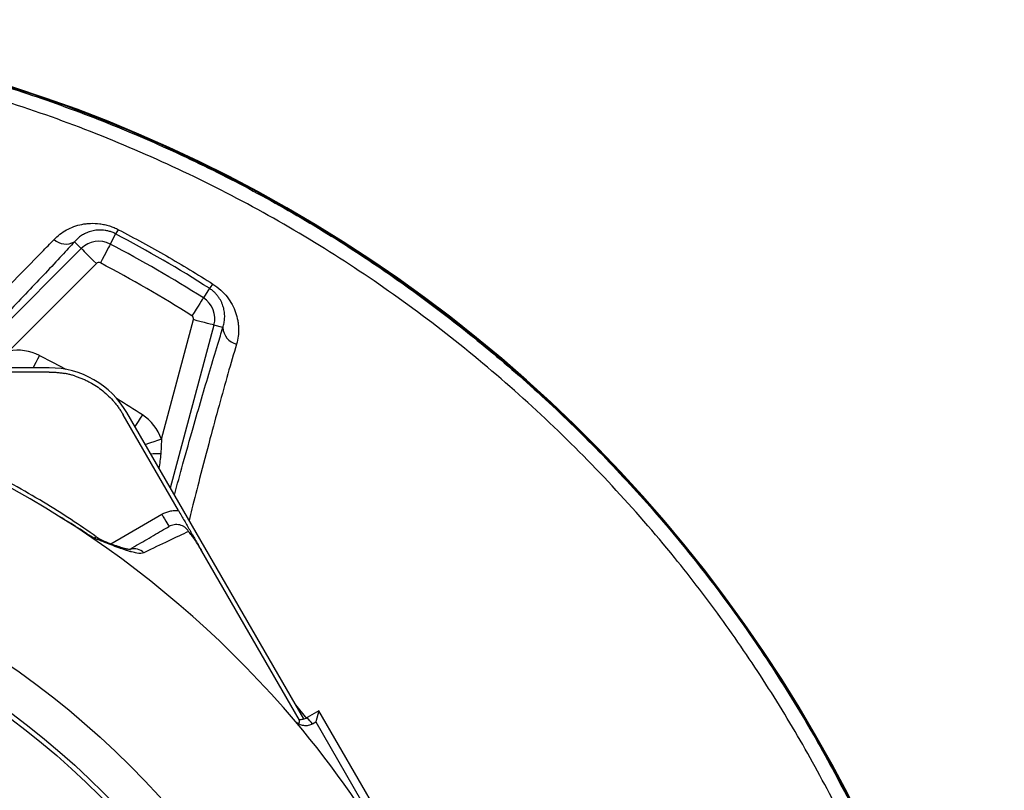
# Model space of a CAD drawing. Header units: millimetres. Extents: x 1733 to 2921, y 1515 to 2969.
# Tile 13 of 13: x 2505 to 2920, y 2644 to 2969. Entities that reach past the tile are written whole.
import ezdxf

# ---------------------------------------------------------------- set-up
doc = ezdxf.new("R2010")
doc.units = ezdxf.units.MM
doc.header["$LTSCALE"] = 2

msp = doc.modelspace()

# ---------------------------------------------------------------- linework, layer by layer
at = {"color": 7, "linetype": 'Continuous', "lineweight": 25}
for p, q in [((2528.15, 2875.2), (2531.02, 2872.33)), ((2545.51, 2878.54), (2543.25, 2874.21)), ((2537.37, 2865.98), (2500.47, 2829.07)), ((2585.05, 2855.55), (2582.51, 2851.54)), ((2564.81, 2791.92), (2578.32, 2842.34)), ((2590.76, 2839.01), (2587, 2840.01)), ((2517.48, 2822.02), (2418.71, 2822.02)), ((2517.48, 2820.24), (2470.81, 2820.24)), ((2571.99, 2761.83), (2548.66, 2802.24)), ((2624.84, 2673.86), (2550.2, 2803.13)), ((2564.81, 2791.92), (2564.58, 2785.75)), ((2623.06, 2673.36), (2581.88, 2744.7)), ((2631.28, 2677.31), (2626.35, 2674.47)), ((2631.28, 2677.31), (2630.01, 2672.59)), ((2706.36, 2547.26), (2631.28, 2677.31)), ((2628.63, 2671.79), (2630.01, 2672.59)), ((2630.01, 2672.59), (2701.64, 2548.53))]:
    msp.add_line(p, q, dxfattribs=at)
at = {"color": 8, "linetype": 'Continuous', "lineweight": 25}
for p, q in [((2480.71, 2822.02), (2531.02, 2872.33)), ((2587, 2840.01), (2568.58, 2771.29)), ((2543.42, 2747.77), (2564.99, 2760.23)), ((2621.43, 2679.76), (2626.1, 2674.06))]:
    msp.add_line(p, q, dxfattribs=at)
at = {"color": 7, "linetype": 'Continuous', "lineweight": 25, "flags": 128}
for points in [[(2531.02, 2872.33), (2531.2, 2872.16), (2531.6, 2871.76), (2532.2, 2871.15), (2532.99, 2870.36), (2533.94, 2869.41), (2535.02, 2868.34), (2536.17, 2867.18), (2537.37, 2865.98)], [(2543.25, 2874.21), (2543.13, 2873.98), (2542.87, 2873.48), (2542.47, 2872.72), (2541.95, 2871.73), (2541.33, 2870.54), (2540.63, 2869.2), (2539.87, 2867.75), (2539.08, 2866.24)], [(2582.51, 2851.54), (2582.37, 2851.33), (2582.07, 2850.85), (2581.61, 2850.13), (2581.01, 2849.18), (2580.29, 2848.05), (2579.48, 2846.77), (2578.6, 2845.38), (2577.69, 2843.95)], [(2587, 2840.01), (2586.76, 2840.08), (2586.21, 2840.23), (2585.38, 2840.45), (2584.3, 2840.74), (2583, 2841.09), (2581.54, 2841.48), (2579.96, 2841.9), (2578.32, 2842.34)], [(2564.99, 2760.23), (2565.58, 2759.21), (2566.14, 2758.24), (2566.66, 2757.34), (2567.11, 2756.55), (2567.49, 2755.91), (2567.76, 2755.43), (2567.93, 2755.13), (2567.99, 2755.03)]]:
    msp.add_lwpolyline(points, dxfattribs=at)
at = {"color": 8, "linetype": 'Continuous', "lineweight": 25, "flags": 128}
for points in [[(2513.36, 2827.25), (2512.58, 2825.73), (2511.84, 2824.28), (2511.15, 2822.93), (2510.69, 2822.02)], [(2513.36, 2827.25), (2518.92, 2824.36), (2524.45, 2821.4), (2524.53, 2821.36)], [(2556.78, 2802.17), (2555.86, 2800.75), (2554.97, 2799.38), (2554.14, 2798.1), (2553.59, 2797.25)], [(2564.81, 2791.92), (2563.2, 2791.37), (2561.65, 2790.83), (2560.22, 2790.34), (2558.95, 2789.9), (2558.02, 2789.58)]]:
    msp.add_lwpolyline(points, dxfattribs=at)
at = {"color": 7, "linetype": 'Continuous', "lineweight": 25}
for radius in [365.99, 350, 348]:
    msp.add_circle((2292.89, 2395.24), radius, dxfattribs=at)
for centre, radius, start, end in [((2318.89, 2366.89), 601.69, 3.99802, 90.82379), ((2318.89, 2366.89), 602, 3.99802, 90.09518), ((2540.48, 2883.48), 7.05, 315.5097, 332.9996), ((2524.5, 2881.59), 7.36, 227.3974, 299.7318), ((2538.41, 2864.95), 10.45, 62.4037, 135), ((2292.89, 2395.24), 540.45, 57.5963, 62.4037), ((2538.41, 2864.95), 1.46, 62.4037, 135), ((2292.89, 2395.24), 531.46, 57.5963, 62.4037), ((2579.66, 2861.59), 8.1, 311.7444, 328.3111), ((2576.91, 2842.72), 10.45, 345, 57.5963), ((2576.91, 2842.72), 1.46, 345, 57.5963), ((2598.33, 2839.37), 7.58, 182.7489, 256.0063), ((2504.26, 2809.43), 20.01, 62.9632, 100.9348), ((2517.48, 2784.24), 37.78, 30, 90), ((2292.89, 2395.24), 430.02, 40.1904, 73.182), ((2545.9, 2785.39), 20.01, 19.0652, 57.0368), ((2548.88, 2767.09), 20, 234.8256, 249.1611), ((2292.89, 2395.24), 430.02, 19.8096, 40.1904), ((2295.89, 2390.05), 436, 40.2559, 40.7178)]:
    msp.add_arc(centre, radius, start, end, dxfattribs=at)
at = {"color": 8, "linetype": 'Continuous', "lineweight": 25}
for centre, radius, start, end in [((2292.89, 2395.24), 485.01, 57.0368, 58.5289), ((2565.62, 2624.95), 160.79, 90.3701, 91.9011), ((2553.3, 2739.72), 5.93, 46.1565, 106.0235)]:
    msp.add_arc(centre, radius, start, end, dxfattribs=at)
msp.add_ellipse((2566.85, 2799.54), major_axis=(8.73, 67.31), ratio=0.007121, start_param=1.778125, end_param=1.872717, dxfattribs=at)
at = {"color": 7, "linetype": 'Continuous', "lineweight": 25}
for points, knots in [([(2310.24, 2968.24), (2321.74, 2968.21), (2344.76, 2968.16), (2379.23, 2965.57), (2413.49, 2961.17), (2447.18, 2954.83), (2480.21, 2946.6), (2512.53, 2936.57), (2544.28, 2924.74), (2575.34, 2911.16), (2605.54, 2895.9), (2634.77, 2879.02), (2662.96, 2860.51), (2690.06, 2840.42), (2716.05, 2818.82), (2740.8, 2795.82), (2764.2, 2771.51), (2786.33, 2745.81), (2807.07, 2718.68), (2826.38, 2690.16), (2844.06, 2660.54), (2860.03, 2629.97), (2874.22, 2598.59), (2886.62, 2566.36), (2897.13, 2533.3), (2905.74, 2499.47), (2912.41, 2465.15), (2917.13, 2430.51), (2919.91, 2395.71), (2920.74, 2360.59), (2919.59, 2325.24), (2916.48, 2289.74), (2911.39, 2254.32), (2904.27, 2219.08), (2895.11, 2184.1), (2884.01, 2149.63), (2871.02, 2115.84), (2856.18, 2082.86), (2839.7, 2051.14), (2821.64, 2020.72), (2802.15, 1991.59), (2781.09, 1963.58), (2759.84, 1938.13), (2738.35, 1915.42), (2716.95, 1895.27), (2694.78, 1875.93), (2672.13, 1857.14), (2656.92, 1844.74), (2649.32, 1838.54)], [0, 0, 0, 0, 0.021971, 0.043978, 0.065986, 0.087956, 0.109442, 0.130995, 0.152583, 0.174172, 0.195727, 0.217214, 0.238636, 0.260125, 0.281648, 0.303173, 0.324663, 0.346087, 0.367949, 0.389884, 0.411855, 0.433826, 0.455761, 0.477624, 0.499784, 0.522014, 0.544283, 0.566555, 0.588793, 0.610958, 0.633641, 0.656342, 0.679025, 0.701981, 0.725009, 0.748075, 0.77114, 0.794168, 0.817124, 0.839416, 0.861741, 0.884065, 0.906357, 0.925053, 0.943765, 0.962508, 0.981265, 1, 1, 1, 1]), ([(2645.54, 1843.14), (2645.54, 1843.14), (2651.14, 1850.6), (2668.02, 1860.1), (2688.67, 1878.84), (2710.11, 1896.9), (2730.54, 1916.02), (2751.87, 1938.13), (2773.54, 1963.67), (2795.51, 1992.52), (2815.78, 2022.59), (2834.24, 2053.59), (2850.8, 2085.48), (2865.49, 2118.14), (2878.37, 2151.63), (2889.36, 2185.77), (2898.43, 2220.43), (2905.48, 2255.34), (2910.52, 2290.43), (2913.61, 2325.6), (2914.74, 2360.61), (2913.92, 2395.39), (2911.17, 2429.85), (2906.49, 2464.16), (2899.89, 2498.14), (2891.37, 2531.64), (2880.97, 2564.37), (2868.69, 2596.29), (2854.64, 2627.35), (2838.82, 2657.62), (2821.32, 2686.94), (2802.21, 2715.17), (2780.32, 2743.8), (2755.33, 2772.49), (2727.04, 2800.91), (2696.89, 2827.42), (2665.07, 2851.84), (2631.7, 2874.04), (2596.83, 2893.91), (2560.63, 2911.44), (2523.3, 2926.55), (2485.09, 2939.12), (2447.33, 2948.75), (2410.21, 2955.66), (2373.9, 2960.1), (2337.37, 2962.49), (2313, 2962.19), (2300.82, 2962.03)], [0, 0, 0, 0, 0.0000001, 0.0178929, 0.0358057, 0.0537055, 0.0715773, 0.0894358, 0.1125761, 0.135754, 0.158932, 0.1820724, 0.2048917, 0.2277829, 0.2507107, 0.2736386, 0.2965299, 0.3193494, 0.3418965, 0.3644611, 0.3870084, 0.4090303, 0.4311251, 0.4532539, 0.4753792, 0.4974656, 0.519482, 0.5411997, 0.5629888, 0.5848141, 0.6066392, 0.6284278, 0.6501452, 0.6756907, 0.701323, 0.7269837, 0.7526139, 0.7781575, 0.8037793, 0.8294887, 0.8552265, 0.8809336, 0.9065535, 0.9298929, 0.9532764, 0.9766602, 1, 1, 1, 1]), ([(2519.52, 2876.17), (2521.05, 2877.78), (2522.8, 2879.11), (2525.74, 2880.73), (2526.78, 2881.2), (2528.95, 2881.99), (2530.08, 2882.31), (2531.84, 2882.66), (2532.44, 2882.75), (2533.67, 2882.9), (2534.3, 2882.94), (2536.2, 2883.01), (2537.49, 2882.96), (2539.49, 2882.7), (2540.17, 2882.58), (2541.51, 2882.28), (2542.18, 2882.11), (2543.51, 2881.69), (2544.17, 2881.45), (2545.49, 2880.91), (2546.13, 2880.61), (2546.76, 2880.28)], [0, 0, 0, 0, 0.25, 0.25, 0.375, 0.375, 0.5, 0.5, 0.5625, 0.5625, 0.625, 0.625, 0.75, 0.75, 0.8125, 0.8125, 0.875, 0.875, 0.9375, 0.9375, 1, 1, 1, 1]), ([(2545.51, 2878.54), (2545.03, 2878.79), (2544.53, 2879.02), (2543.53, 2879.41), (2543.03, 2879.57), (2542.04, 2879.83), (2541.54, 2879.93), (2540.57, 2880.07), (2540.11, 2880.12), (2538.76, 2880.18), (2537.92, 2880.14), (2536.31, 2879.93), (2535.57, 2879.76), (2534.17, 2879.34), (2533.51, 2879.08), (2532.26, 2878.49), (2531.66, 2878.15), (2530, 2877.05), (2529.02, 2876.19), (2528.15, 2875.2)], [0, 0, 0, 0, 0.0625, 0.0625, 0.125, 0.125, 0.1875, 0.1875, 0.25, 0.25, 0.375, 0.375, 0.5, 0.5, 0.625, 0.625, 0.75, 0.75, 1, 1, 1, 1]), ([(2546.76, 2880.28), (2553.55, 2876.74), (2560.26, 2873.05), (2573.53, 2865.41), (2580.08, 2861.44), (2586.55, 2857.34)], [0, 0, 0, 0, 0.5, 0.5, 1, 1, 1, 1]), ([(2590.76, 2839.01), (2590.98, 2839.65), (2591.15, 2840.31), (2591.39, 2841.63), (2591.47, 2842.3), (2591.53, 2843.65), (2591.52, 2844.34), (2591.38, 2845.73), (2591.26, 2846.44), (2590.91, 2847.85), (2590.67, 2848.56), (2590.21, 2849.64), (2590.03, 2850), (2589.64, 2850.73), (2589.43, 2851.09), (2588.96, 2851.82), (2588.7, 2852.18), (2588.12, 2852.9), (2587.8, 2853.26), (2587.11, 2853.95), (2586.74, 2854.29), (2585.94, 2854.95), (2585.51, 2855.26), (2585.05, 2855.55)], [0, 0, 0, 0, 0.125, 0.125, 0.25, 0.25, 0.375, 0.375, 0.5, 0.5, 0.625, 0.625, 0.6875, 0.6875, 0.75, 0.75, 0.8125, 0.8125, 0.875, 0.875, 0.9375, 0.9375, 1, 1, 1, 1]), ([(2586.55, 2857.34), (2587.74, 2856.59), (2588.83, 2855.75), (2590.84, 2853.92), (2591.75, 2852.93), (2593.35, 2850.87), (2594.04, 2849.81), (2595.23, 2847.62), (2595.72, 2846.51), (2596.5, 2844.29), (2596.79, 2843.17), (2597.11, 2841.47), (2597.19, 2840.9), (2597.31, 2839.77), (2597.34, 2839.21), (2597.39, 2837.52), (2597.33, 2836.41), (2597.04, 2834.2), (2596.81, 2833.1), (2596.49, 2832.02)], [0, 0, 0, 0, 0.125, 0.125, 0.25, 0.25, 0.375, 0.375, 0.5, 0.5, 0.625, 0.625, 0.6875, 0.6875, 0.75, 0.75, 0.875, 0.875, 1, 1, 1, 1]), ([(2517.48, 2820.24), (2517.75, 2820.24), (2518.3, 2820.24), (2519.11, 2820.21), (2519.92, 2820.16), (2520.74, 2820.1), (2521.55, 2820.02), (2522.36, 2819.91), (2523.17, 2819.79), (2523.71, 2819.7), (2523.97, 2819.65)], [0, 0, 0, 0, 0.125008, 0.249885, 0.374695, 0.499504, 0.624374, 0.749371, 0.874559, 1, 1, 1, 1]), ([(2528.45, 2818.53), (2528.21, 2818.61), (2527.72, 2818.76), (2526.98, 2818.97), (2526.23, 2819.17), (2525.48, 2819.34), (2524.73, 2819.51), (2524.23, 2819.6), (2523.97, 2819.65)], [0, 0, 0, 0, 0.166794, 0.333435, 0.5, 0.666565, 0.833206, 1, 1, 1, 1]), ([(2528.45, 2818.53), (2528.72, 2818.44), (2529.24, 2818.27), (2530.02, 2817.99), (2530.79, 2817.69), (2531.56, 2817.38), (2532.32, 2817.05), (2533.07, 2816.7), (2533.81, 2816.33), (2535.27, 2815.57), (2537.41, 2814.29), (2540.09, 2812.32), (2542.58, 2810.12), (2544.48, 2808.1), (2545.88, 2806.39), (2546.87, 2805.05), (2547.81, 2803.67), (2548.37, 2802.72), (2548.66, 2802.24)], [0, 0, 0, 0, 0.031278, 0.062496, 0.093671, 0.124817, 0.155953, 0.187093, 0.218256, 0.249456, 0.373927, 0.499002, 0.624284, 0.749251, 0.812094, 0.874744, 0.937335, 1, 1, 1, 1]), ([(2537.35, 2750.72), (2533.83, 2753.17), (2526.52, 2758.24), (2514.86, 2765.55), (2502.43, 2772.73), (2490.24, 2779.17), (2482.17, 2782.97), (2478.52, 2784.68)], [0, 0, 0, 0, 0.189157, 0.392407, 0.606676, 0.821909, 1, 1, 1, 1]), ([(2536.21, 2750.17), (2533.7, 2751.84), (2531.16, 2753.49), (2527.32, 2755.9), (2526.04, 2756.7), (2523.46, 2758.28), (2522.16, 2759.06), (2520.86, 2759.84)], [0, 0, 0, 0, 0.5, 0.5, 0.75, 0.75, 1, 1, 1, 1]), ([(2564.99, 2760.23), (2566.05, 2760.84), (2567.17, 2761.28), (2568.95, 2761.69), (2569.56, 2761.78), (2570.77, 2761.87), (2571.38, 2761.87), (2571.99, 2761.83)], [0, 0, 0, 0, 0.5, 0.5, 0.75, 0.75, 1, 1, 1, 1]), ([(2571.99, 2761.83), (2572.43, 2761.07), (2572.85, 2760.33), (2573.69, 2758.88), (2574.1, 2758.18), (2574.89, 2756.81), (2575.27, 2756.14), (2575.86, 2755.12), (2576.06, 2754.78), (2576.37, 2754.25), (2576.47, 2754.06), (2576.69, 2753.69), (2576.8, 2753.5), (2577.02, 2753.12), (2577.13, 2752.93), (2577.34, 2752.55), (2577.45, 2752.36), (2577.77, 2751.82), (2577.97, 2751.47), (2578.57, 2750.44), (2578.95, 2749.77), (2579.75, 2748.39), (2580.15, 2747.69), (2581, 2746.23), (2581.44, 2745.47), (2581.88, 2744.7)], [0, 0, 0, 0, 0.125, 0.125, 0.25, 0.25, 0.375, 0.375, 0.4375, 0.4375, 0.46875, 0.46875, 0.5, 0.5, 0.53125, 0.53125, 0.5625, 0.5625, 0.625, 0.625, 0.75, 0.75, 0.875, 0.875, 1, 1, 1, 1]), ([(2551.6, 2745.57), (2554.01, 2746.96), (2559.23, 2749.97), (2564.36, 2752.94), (2567.25, 2754.6), (2567.99, 2755.03)], [0, 0, 0, 0, 0.387627, 0.84247, 1, 1, 1, 1]), ([(2576.3, 2752.97), (2575.89, 2753.66), (2575.34, 2754.26), (2574.39, 2754.96), (2574.04, 2755.16), (2573.32, 2755.49), (2572.95, 2755.62), (2572.18, 2755.8), (2571.78, 2755.86), (2570.99, 2755.89), (2570.6, 2755.87), (2569.82, 2755.75), (2569.43, 2755.65), (2568.69, 2755.39), (2568.33, 2755.23), (2567.99, 2755.03)], [0, 0, 0, 0, 0.25, 0.25, 0.375, 0.375, 0.5, 0.5, 0.625, 0.625, 0.75, 0.75, 0.875, 0.875, 1, 1, 1, 1]), ([(2576.3, 2752.97), (2573.67, 2751.74), (2570.82, 2750.39), (2564.56, 2747.43), (2561.16, 2745.8), (2557.41, 2743.99)], [0, 0, 0, 0, 0.5, 0.5, 1, 1, 1, 1]), ([(2581.88, 2744.7), (2581.39, 2745.55), (2580.9, 2746.36), (2579.92, 2747.92), (2579.44, 2748.66), (2578.5, 2750.02), (2578.04, 2750.66), (2577.38, 2751.56), (2577.16, 2751.85), (2576.73, 2752.42), (2576.51, 2752.7), (2576.3, 2752.97)], [0, 0, 0, 0, 0.25, 0.25, 0.5, 0.5, 0.75, 0.75, 0.875, 0.875, 1, 1, 1, 1]), ([(2557.41, 2743.99), (2556.73, 2743.66), (2555.72, 2743.64), (2553.78, 2743.96), (2553.06, 2744.12), (2551.87, 2744.44), (2551.46, 2744.55), (2550.6, 2744.81), (2550.16, 2744.95), (2547.87, 2745.7), (2545.82, 2746.46), (2542.44, 2747.75), (2541.26, 2748.21), (2539.42, 2748.93), (2538.79, 2749.17), (2537.83, 2749.54), (2537.51, 2749.67), (2536.87, 2749.92), (2536.54, 2750.04), (2536.21, 2750.17)], [0, 0, 0, 0, 0.25, 0.25, 0.375, 0.375, 0.4375, 0.4375, 0.5, 0.5, 0.75, 0.75, 0.875, 0.875, 0.9375, 0.9375, 0.96875, 0.96875, 1, 1, 1, 1]), ([(2551.69, 2745.29), (2551.69, 2745.29), (2551.78, 2745.3), (2551.42, 2745.29), (2550.61, 2745.44), (2549.17, 2745.79), (2547.14, 2746.43), (2544.55, 2747.33), (2542.45, 2748.13), (2541.4, 2748.53)], [0, 0, 0, 0, 0.012985, 0.130323, 0.264945, 0.420916, 0.599325, 0.798952, 1, 1, 1, 1]), ([(2621.05, 2673.11), (2621.09, 2673.07), (2621.18, 2672.97), (2621.3, 2672.85), (2621.41, 2672.75), (2621.5, 2672.66), (2621.57, 2672.58), (2621.64, 2672.52), (2621.7, 2672.48), (2621.75, 2672.43), (2621.82, 2672.39), (2621.88, 2672.35), (2621.98, 2672.28), (2622.11, 2672.21), (2622.29, 2672.14), (2622.47, 2672.11), (2622.68, 2672.12), (2622.86, 2672.21), (2623, 2672.39), (2623.08, 2672.65), (2623.11, 2672.98), (2623.08, 2673.23), (2623.06, 2673.36)], [0, 0, 0, 0, 0.004434, 0.008872, 0.013319, 0.017776, 0.022248, 0.026738, 0.031249, 0.038086, 0.045596, 0.053782, 0.062642, 0.091414, 0.125362, 0.18278, 0.250622, 0.365307, 0.500592, 0.64856, 0.815029, 1, 1, 1, 1]), ([(2628.63, 2671.79), (2628.06, 2671.46), (2627.45, 2671.23), (2626.15, 2670.97), (2625.5, 2670.95), (2624.19, 2671.13), (2623.56, 2671.32), (2622.68, 2671.75), (2622.4, 2671.92), (2621.87, 2672.3), (2621.62, 2672.52), (2621.38, 2672.75)], [0, 0, 0, 0, 0.25, 0.25, 0.5, 0.5, 0.75, 0.75, 0.875, 0.875, 1, 1, 1, 1]), ([(2622.89, 2673.68), (2623.49, 2673.63), (2624.09, 2673.68), (2624.97, 2673.88), (2625.26, 2673.97), (2625.81, 2674.18), (2626.09, 2674.31), (2626.35, 2674.47)], [0, 0, 0, 0, 0.5, 0.5, 0.75, 0.75, 1, 1, 1, 1])]:
    msp.add_open_spline(points, degree=3, knots=knots, dxfattribs=at)
at = {"color": 8, "linetype": 'Continuous', "lineweight": 25}
for points, knots in [([(2465.1, 2822.02), (2465.34, 2822.25), (2468.85, 2825.6), (2475.53, 2832.06), (2485.45, 2841.74), (2495.44, 2851.62), (2505.3, 2861.53), (2513.32, 2869.72), (2517.83, 2874.42), (2519.52, 2876.17)], [0, 0, 0, 0, 0.011658, 0.174534, 0.337057, 0.521183, 0.705845, 0.889894, 1, 1, 1, 1]), ([(2528.15, 2875.2), (2526.4, 2873.3), (2522.48, 2869.05), (2515.9, 2862.02), (2508.45, 2854.15), (2500.57, 2845.92), (2491.88, 2836.94), (2484.09, 2828.94), (2478.99, 2823.78), (2477.26, 2822.02)], [0, 0, 0, 0, 0.121239, 0.270964, 0.420694, 0.574745, 0.728801, 0.907871, 1, 1, 1, 1]), ([(2570.29, 2768.34), (2571.5, 2772.73), (2574.13, 2782.32), (2577.97, 2795.91), (2581.74, 2809.01), (2585.22, 2820.83), (2588.24, 2830.84), (2590.04, 2836.68), (2590.76, 2839.01)], [0, 0, 0, 0, 0.172633, 0.376085, 0.546324, 0.716919, 0.887125, 1, 1, 1, 1]), ([(2596.49, 2832.02), (2595.3, 2827.92), (2592.9, 2819.72), (2589.13, 2806.22), (2585.13, 2791.45), (2581.31, 2776.79), (2578.36, 2765.21), (2576.89, 2759.25), (2576.49, 2757.6)], [0, 0, 0, 0, 0.187739, 0.376134, 0.563943, 0.777719, 0.938488, 1, 1, 1, 1]), ([(2536.21, 2750.17), (2536.58, 2750.33), (2537.29, 2750.64), (2537.33, 2750.7), (2537.35, 2750.72)], [0, 0, 0, 0, 0.522381, 1, 1, 1, 1]), ([(2536.21, 2750.17), (2536.23, 2750.17), (2537.04, 2749.95), (2538.98, 2749.41), (2540.48, 2748.82), (2541.37, 2748.47)], [0, 0, 0, 0, 0.005473, 0.411286, 1, 1, 1, 1]), ([(2314.76, 2671.78), (2318.8, 2671.05), (2326.92, 2669.57), (2339.97, 2665.68), (2353.4, 2660.32), (2366.95, 2653.25), (2379.96, 2644.92), (2392.68, 2635.23), (2405.14, 2624.42), (2419.21, 2611.06), (2434.61, 2594.9), (2451.01, 2575.01), (2466.24, 2553.55), (2480.15, 2530.35), (2492.45, 2506.11), (2501.96, 2483.11), (2508.64, 2461.75), (2513, 2442.14), (2515.67, 2422.07), (2516.54, 2401.83), (2515.6, 2381.78), (2512.9, 2361.86), (2508.4, 2342.03), (2502.52, 2323.78), (2495.64, 2307.16), (2488.1, 2292.15), (2479.28, 2277.45), (2469.3, 2263.31), (2457.66, 2249.55), (2449.32, 2240.51), (2444.42, 2236.33), (2444.39, 2236.3)], [0, 0, 0, 0, 0.022148, 0.044472, 0.073363, 0.10017, 0.127202, 0.157194, 0.187229, 0.217255, 0.263349, 0.309443, 0.358779, 0.408117, 0.458578, 0.50902, 0.545827, 0.582632, 0.620478, 0.658324, 0.695181, 0.732039, 0.770009, 0.807978, 0.838306, 0.869568, 0.900829, 0.932805, 0.964781, 0.999807, 1, 1, 1, 1])]:
    msp.add_open_spline(points, degree=3, knots=knots, dxfattribs=at)
at = {"color": 7, "linetype": 'Continuous', "lineweight": 25}
msp.add_open_spline([(2585.05, 2855.55), (2572.19, 2863.77), (2559.01, 2871.43), (2545.51, 2878.54)], degree=3, dxfattribs=at)

doc.saveas('drawing.dxf')
